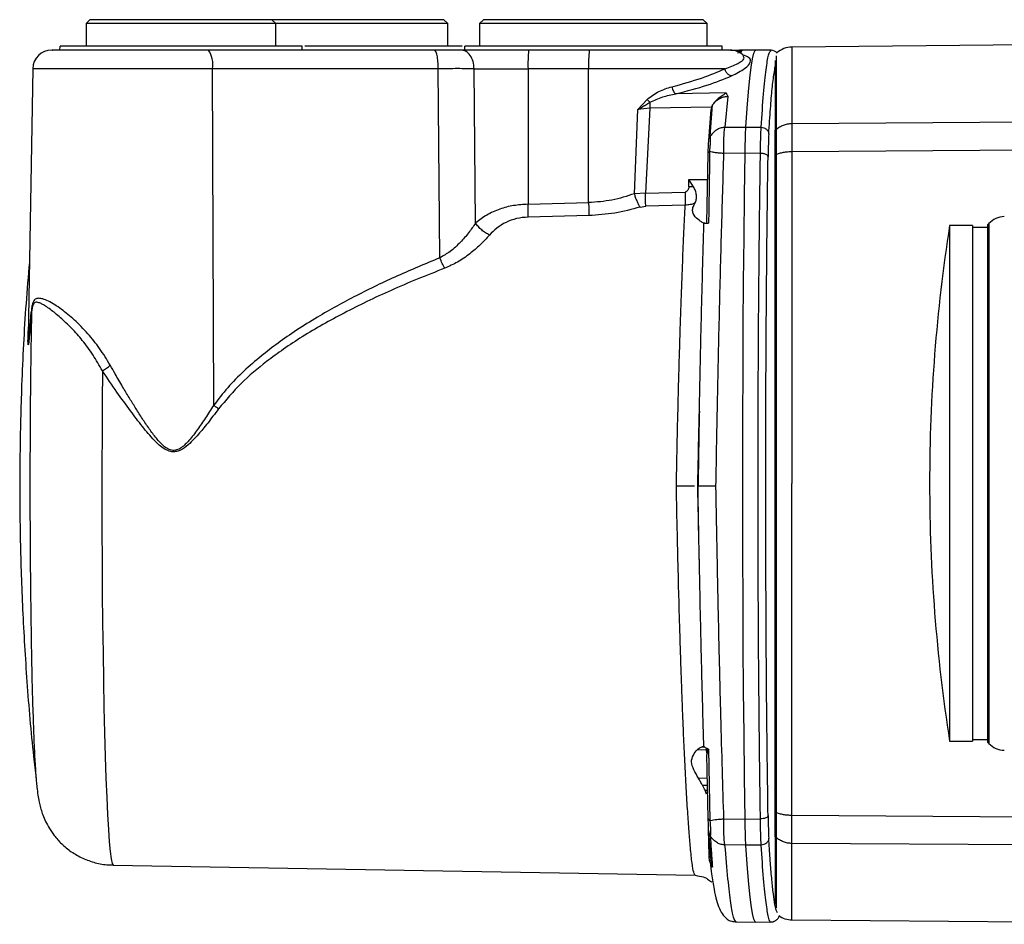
# Model space of a CAD drawing. Header units: millimetres. Extents: x 3 to 4919, y -224 to 3490.
# Tile 28 of 55: x 1417 to 1547, y 3149 to 3269. Entities that reach past the tile are written whole.
import ezdxf

# ---------------------------------------------------------------- set-up
doc = ezdxf.new("R2010")
doc.units = ezdxf.units.MM

msp = doc.modelspace()

# ---------------------------------------------------------------- linework, layer by layer
at = {"color": 7, "linetype": 'Continuous', "lineweight": 25}
for p, q in [((1426.3, 3268.69), (1425.8, 3268.19)), ((1425.8, 3268.19), (1425.8, 3265.19)), ((1450.8, 3268.19), (1425.8, 3268.19)), ((1438.3, 3268.69), (1426.3, 3268.69)), ((1450.3, 3268.69), (1438.3, 3268.69)), ((1450.8, 3268.19), (1450.3, 3268.69)), ((1454.35, 3268.69), (1450.3, 3268.69)), ((1450.8, 3265.19), (1450.8, 3268.19)), ((1454.35, 3268.19), (1450.8, 3268.19)), ((1473, 3268.69), (1454.35, 3268.69)), ((1473.5, 3268.19), (1454.35, 3268.19)), ((1473.5, 3268.19), (1473, 3268.69)), ((1473.5, 3265.19), (1473.5, 3268.19)), ((1478.21, 3268.69), (1477.71, 3268.19)), ((1477.71, 3268.19), (1477.71, 3265.19)), ((1507.71, 3268.19), (1477.71, 3268.19)), ((1492.73, 3268.69), (1478.21, 3268.69)), ((1507.21, 3268.69), (1492.73, 3268.69)), ((1507.71, 3268.19), (1507.21, 3268.69)), ((1507.71, 3265.19), (1507.71, 3268.19)), ((1581.71, 3265.64), (1518.91, 3265.09)), ((1422.31, 3265.19), (1422.3, 3264.69)), ((1471.72, 3264.69), (1441.92, 3264.69)), ((1453.9, 3265.19), (1453.65, 3265.19)), ((1454.25, 3265.19), (1454.28, 3265.19)), ((1454.3, 3264.69), (1454.29, 3265.19)), ((1475.72, 3265.19), (1475.71, 3264.69)), ((1492.17, 3264.69), (1484.17, 3264.69)), ((1509.66, 3265.19), (1509.69, 3265.19)), ((1509.71, 3264.69), (1509.7, 3265.19)), ((1510.79, 3264.68), (1512.01, 3264.68)), ((1511.77, 3264.26), (1512.01, 3264.68)), ((1512.19, 3264.67), (1512.01, 3264.68)), ((1512.19, 3264.67), (1512.24, 3264.66)), ((1514.15, 3264.69), (1512.22, 3264.66)), ((1512.24, 3264.66), (1512.37, 3264.66)), ((1512.37, 3264.66), (1512.39, 3264.66)), ((1516.17, 3264.66), (1514.15, 3264.69)), ((1518.91, 3265.09), (1518.91, 3255.01)), ((1516.71, 3263.3), (1516.71, 3254.12)), ((1418.76, 3262.23), (1418.14, 3226.95)), ((1442.62, 3217.85), (1442.46, 3262.23)), ((1472.25, 3262.23), (1442.46, 3262.23)), ((1472.46, 3237.29), (1472.25, 3262.23)), ((1477.18, 3241.88), (1476.98, 3262.23)), ((1476.98, 3262.23), (1484.1, 3262.23)), ((1484.1, 3262.23), (1484.09, 3244.36)), ((1492.09, 3262.23), (1484.1, 3262.23)), ((1492.08, 3244.57), (1492.09, 3262.23)), ((1510.07, 3262.23), (1492.09, 3262.23)), ((1510.23, 3259.04), (1503.59, 3258.91)), ((1498.59, 3256.83), (1499.8, 3258.19)), ((1500.18, 3257.8), (1500.18, 3257.03)), ((1510.43, 3258.58), (1510.07, 3254.5)), ((1498.13, 3245.74), (1498.59, 3256.83)), ((1500.18, 3257.03), (1498.59, 3256.83)), ((1500.18, 3257.03), (1499.59, 3245.82)), ((1508.31, 3257.18), (1500.18, 3257.03)), ((1507.93, 3252.78), (1508.25, 3256.84)), ((1508.14, 3253.33), (1508.44, 3257.46)), ((1508.31, 3257.18), (1508.25, 3256.84)), ((1508.44, 3257.45), (1508.31, 3257.18)), ((1508.44, 3257.45), (1508.44, 3257.46)), ((1510.07, 3254.5), (1512.83, 3254.54)), ((1512.83, 3254.54), (1514.85, 3254.51)), ((1516.71, 3254.12), (1516.81, 3254.21)), ((1507.66, 3241.85), (1507.86, 3251.04)), ((1509.91, 3251.06), (1509.93, 3251.05)), ((1512.73, 3251.09), (1509.93, 3251.05)), ((1514.75, 3251.07), (1512.73, 3251.09)), ((1516.71, 3250.88), (1516.81, 3250.92)), ((1516.71, 3207.55), (1516.71, 3250.88)), ((1516.81, 3250.92), (1516.81, 3164.17)), ((1505.3, 3246.66), (1505.32, 3247.64)), ((1505.93, 3246.65), (1505.32, 3247.64)), ((1505.93, 3246.65), (1505.3, 3246.66)), ((1499.59, 3245.82), (1498.13, 3245.74)), ((1499.59, 3245.82), (1504.8, 3245.96)), ((1484.09, 3244.36), (1492.08, 3244.57)), ((1498.87, 3243.99), (1499.61, 3244.11)), ((1504.82, 3244.24), (1499.61, 3244.11)), ((1492.11, 3242.86), (1484.11, 3242.67)), ((1542.71, 3241.55), (1539.71, 3241.55)), ((1539.71, 3241.55), (1539.71, 3173.55)), ((1542.71, 3241.55), (1542.71, 3173.55)), ((1544.71, 3241.3), (1542.71, 3241.3)), ((1544.87, 3241.81), (1544.71, 3241.65)), ((1544.71, 3241.65), (1544.71, 3207.55)), ((1506.49, 3207.19), (1506.42, 3207.19)), ((1516.71, 3164.21), (1516.71, 3207.55)), ((1518.91, 3163.78), (1518.91, 3207.55)), ((1544.71, 3207.55), (1544.71, 3173.44)), ((1539.71, 3173.55), (1542.71, 3173.55)), ((1542.71, 3173.8), (1544.71, 3173.8)), ((1544.71, 3173.44), (1544.87, 3173.28)), ((1506.41, 3172.44), (1507.65, 3172.45)), ((1506.91, 3172.79), (1507.38, 3172.8)), ((1507.65, 3172.45), (1507.69, 3172.46)), ((1507.67, 3171.98), (1507.65, 3172.45)), ((1507.66, 3172.63), (1507.91, 3172.53)), ((1507.66, 3172.63), (1507.69, 3172.46)), ((1507.77, 3172.27), (1507.68, 3171.81)), ((1507.69, 3172.46), (1507.91, 3172.53)), ((1507.77, 3172.27), (1507.69, 3172.46)), ((1507.91, 3172.53), (1507.77, 3172.27)), ((1507.91, 3172.53), (1508.06, 3163.09)), ((1507.86, 3163.37), (1507.68, 3171.81)), ((1506.56, 3168.7), (1507.74, 3168.72)), ((1507.11, 3167.75), (1507.77, 3167.76)), ((1516.81, 3164.17), (1516.71, 3164.21)), ((1509.93, 3163.33), (1509.91, 3163.33)), ((1509.93, 3163.33), (1512.73, 3163.29)), ((1512.73, 3163.29), (1514.75, 3163.32)), ((1507.98, 3158.46), (1507.91, 3161.95)), ((1508.23, 3157.78), (1507.93, 3161.62)), ((1516.71, 3160.97), (1516.81, 3160.88)), ((1516.71, 3160.97), (1516.71, 3152.14)), ((1512.83, 3159.84), (1510.07, 3159.88)), ((1514.85, 3159.87), (1512.83, 3159.84)), ((1518.91, 3150), (1518.91, 3160.08)), ((1507.98, 3158.46), (1508.25, 3158.46)), ((1507.98, 3158.33), (1507.98, 3158.46)), ((1508.04, 3157.83), (1507.98, 3158.33)), ((1507.98, 3158.33), (1508.25, 3158.33)), ((1508.26, 3157.84), (1508.04, 3157.83)), ((1508.26, 3157.23), (1508.04, 3157.83)), ((1508.23, 3157.78), (1508.26, 3157.49)), ((1429.37, 3157.22), (1506.15, 3155.88)), ((1508.25, 3157.31), (1508.24, 3157.62)), ((1508.25, 3157.31), (1508.28, 3157.24)), ((1508.26, 3157.23), (1508.25, 3157.31)), ((1508.28, 3157.18), (1508.26, 3157.23)), ((1508.41, 3156.97), (1508.27, 3157.24)), ((1508.28, 3157.24), (1508.33, 3157.21)), ((1508.41, 3156.97), (1508.28, 3157.18)), ((1508.33, 3157.21), (1508.41, 3156.97)), ((1518.91, 3150), (1584.87, 3149.42)), ((1511.56, 3149.74), (1514.15, 3149.69)), ((1514.15, 3149.69), (1516.17, 3149.73))]:
    msp.add_line(p, q, dxfattribs=at)
at = {"color": 8, "linetype": 'Continuous', "lineweight": 25}
for p, q in [((1516.81, 3263.93), (1516.81, 3254.21)), ((1442.46, 3262.23), (1418.76, 3262.23)), ((1518.91, 3255.01), (1574.57, 3255.36)), ((1518.91, 3251.31), (1570.87, 3251.67)), ((1505.32, 3247.64), (1507.79, 3247.64)), ((1544.87, 3241.81), (1544.87, 3173.28)), ((1507.44, 3167.09), (1507.78, 3167.09)), ((1570.87, 3163.42), (1518.91, 3163.78)), ((1516.81, 3160.88), (1516.81, 3151.6)), ((1574.57, 3159.73), (1518.91, 3160.08))]:
    msp.add_line(p, q, dxfattribs=at)
at = {"color": 7, "linetype": 'Continuous', "lineweight": 25, "flags": 128}
for points in [[(1512.83, 3254.54), (1513, 3257.03), (1513.17, 3259.19), (1513.34, 3260.99), (1513.52, 3262.45), (1513.7, 3263.54), (1513.88, 3264.28), (1514.06, 3264.64), (1514.15, 3264.69)], [(1512.73, 3163.29), (1512.65, 3168.81), (1512.59, 3174.47), (1512.53, 3180.26), (1512.49, 3186.14), (1512.46, 3192.1), (1512.44, 3198.11), (1512.42, 3204.16), (1512.42, 3210.22), (1512.44, 3216.27), (1512.46, 3222.28), (1512.49, 3228.24), (1512.53, 3234.12), (1512.59, 3239.91), (1512.65, 3245.57), (1512.73, 3251.09)], [(1514.15, 3149.69), (1514.06, 3149.74), (1513.88, 3150.1), (1513.7, 3150.84), (1513.52, 3151.93), (1513.34, 3153.39), (1513.17, 3155.19), (1513, 3157.35), (1512.83, 3159.84)]]:
    msp.add_lwpolyline(points, dxfattribs=at)
at = {"color": 8, "linetype": 'Continuous', "lineweight": 25, "flags": 128}
for points in [[(1418.14, 3226.95), (1418.13, 3226.33), (1418.14, 3226.01), (1418.15, 3225.92), (1418.16, 3225.92), (1418.18, 3225.99), (1418.2, 3226.11), (1418.24, 3226.48), (1418.34, 3227.62), (1418.45, 3228.85), (1418.56, 3230.19), (1418.56, 3230.19)], [(1427.94, 3222.41), (1427.91, 3218.32), (1427.89, 3214.15), (1427.87, 3209.93), (1427.87, 3205.69), (1427.88, 3201.46), (1427.9, 3197.27), (1427.93, 3193.16), (1427.97, 3189.14), (1428.02, 3185.26), (1428.08, 3181.53), (1428.15, 3177.99), (1428.23, 3174.65), (1428.32, 3171.56), (1428.41, 3168.71), (1428.52, 3166.15), (1428.62, 3163.88), (1428.74, 3161.92), (1428.85, 3160.29), (1428.97, 3159), (1429.1, 3158.05), (1429.23, 3157.46), (1429.35, 3157.23), (1429.37, 3157.22)]]:
    msp.add_lwpolyline(points, dxfattribs=at)
at = {"color": 7, "linetype": 'Continuous', "lineweight": 25}
for centre, radius, start, end in [((1421.25, 3262.19), 2.5, 90, 179), ((1439.19, 3262.81), 3.32, 349.9829, 34.4486), ((1504.47, 3262.84), 20.39, 174.7949, 181.7054), ((1512.47, 3262.84), 20.39, 174.7949, 181.7054), ((1510.75, 3262.19), 2.5, 45.3624, 90), ((1516.04, 3263.37), 1.3, 45.0879, 84.4491), ((1518.94, 3262.09), 3, 90.5147, 132.2942), ((1547.03, 3239.73), 3, 92, 136), ((1757.07, 3207.55), 220, 171.1096, 180), ((1757.07, 3207.55), 220, 180, 188.8904), ((1547.03, 3175.36), 3, 224, 268), ((1518.94, 3153), 3, 233.5309, 269.5222)]:
    msp.add_arc(centre, radius, start, end, dxfattribs=at)
at = {"color": 8, "linetype": 'Continuous', "lineweight": 25}
for centre, radius, start, end in [((1512.47, 3264.26), 0.492, 123.5978, 167.8197), ((1512.77, 3264.15), 0.636, 126.8098, 169.355)]:
    msp.add_arc(centre, radius, start, end, dxfattribs=at)
at = {"color": 7, "linetype": 'Continuous', "lineweight": 25}
for points, knots in [([(1441.92, 3264.69), (1440.55, 3264.69), (1437.81, 3264.69), (1433.66, 3264.69), (1429.8, 3264.69), (1426.45, 3264.69), (1423.78, 3264.69), (1422.03, 3264.69), (1421.21, 3264.69), (1421.34, 3264.69), (1421.37, 3264.69)], [0, 0, 0, 0, 0.1363917, 0.2727839, 0.409175, 0.5455663, 0.6819591, 0.8183507, 0.9547438, 1, 1, 1, 1]), ([(1437.82, 3265.19), (1436.77, 3265.19), (1434.68, 3265.19), (1431.7, 3265.19), (1428.96, 3265.19), (1426.58, 3265.19), (1424.65, 3265.19), (1423.26, 3265.19), (1422.43, 3265.19), (1422.37, 3265.19), (1422.35, 3265.19)], [0, 0, 0, 0, 0.127434, 0.254865, 0.382297, 0.509731, 0.637164, 0.764596, 0.892027, 1, 1, 1, 1]), ([(1454.28, 3265.19), (1454.19, 3265.19), (1454.01, 3265.19), (1452.97, 3265.19), (1451.41, 3265.19), (1449.33, 3265.19), (1446.83, 3265.19), (1444.01, 3265.19), (1440.96, 3265.19), (1438.87, 3265.19), (1437.82, 3265.19)], [0, 0, 0, 0, 0.125, 0.25, 0.375001, 0.500001, 0.625, 0.750001, 0.875002, 1, 1, 1, 1]), ([(1475.41, 3265.19), (1474.81, 3265.19), (1473.49, 3265.19), (1470.55, 3265.19), (1466.9, 3265.19), (1462.74, 3265.19), (1458.59, 3265.19), (1455.84, 3265.19), (1454.63, 3265.19)], [0, 0, 0, 0, 0.14933, 0.327079, 0.504831, 0.682581, 0.860332, 1, 1, 1, 1]), ([(1472.25, 3262.23), (1472.24, 3262.56), (1472.23, 3263.2), (1472.1, 3264.01), (1471.93, 3264.58), (1471.79, 3264.65), (1471.72, 3264.69)], [0, 0, 0, 0, 0.249995, 0.499997, 0.750006, 1, 1, 1, 1]), ([(1475.26, 3264.69), (1474.74, 3264.69), (1473.68, 3264.69), (1472.37, 3264.69), (1471.72, 3264.69)], [0, 0, 0, 0, 0.499973, 1, 1, 1, 1]), ([(1476.98, 3262.23), (1476.95, 3262.56), (1476.89, 3263.2), (1476.49, 3264.01), (1475.93, 3264.58), (1475.48, 3264.65), (1475.26, 3264.69)], [0, 0, 0, 0, 0.249995, 0.499987, 0.749996, 1, 1, 1, 1]), ([(1484.17, 3264.69), (1483.35, 3264.69), (1481.72, 3264.69), (1479.36, 3264.69), (1477.14, 3264.69), (1475.89, 3264.69), (1475.26, 3264.69)], [0, 0, 0, 0, 0.249998, 0.499997, 0.749997, 1, 1, 1, 1]), ([(1492.2, 3265.19), (1491.09, 3265.19), (1488.87, 3265.19), (1485.69, 3265.19), (1482.79, 3265.19), (1480.26, 3265.19), (1478.21, 3265.19), (1476.73, 3265.19), (1475.85, 3265.19), (1475.79, 3265.19), (1475.76, 3265.19)], [0, 0, 0, 0, 0.127433, 0.254865, 0.382297, 0.50973, 0.637162, 0.764594, 0.892028, 1, 1, 1, 1]), ([(1510.71, 3264.69), (1510.72, 3264.69), (1510.77, 3264.69), (1510.48, 3264.69), (1509.85, 3264.69), (1508.85, 3264.69), (1507.54, 3264.69), (1505.93, 3264.69), (1504.05, 3264.69), (1501.95, 3264.69), (1499.66, 3264.69), (1497.24, 3264.69), (1494.72, 3264.69), (1493.02, 3264.69), (1492.17, 3264.69)], [0, 0, 0, 0, 0.0283123, 0.1166485, 0.2049823, 0.2933198, 0.3816546, 0.4699898, 0.5583243, 0.6466587, 0.734995, 0.8233288, 0.9116648, 1, 1, 1, 1]), ([(1509.69, 3265.19), (1509.6, 3265.19), (1509.4, 3265.19), (1508.3, 3265.19), (1506.64, 3265.19), (1504.43, 3265.19), (1501.78, 3265.19), (1498.78, 3265.19), (1495.54, 3265.19), (1493.31, 3265.19), (1492.2, 3265.19)], [0, 0, 0, 0, 0.125, 0.250001, 0.374999, 0.499999, 0.625, 0.75, 0.875, 1, 1, 1, 1]), ([(1514.85, 3254.51), (1514.95, 3256.06), (1515.16, 3259.16), (1515.49, 3262.27), (1515.83, 3264.29), (1516.05, 3264.53), (1516.17, 3264.66)], [0, 0, 0, 0, 0.2500003, 0.5000005, 0.7499991, 1, 1, 1, 1]), ([(1476.98, 3262.23), (1476.27, 3262.23), (1474.87, 3262.24), (1473.12, 3262.23), (1472.25, 3262.23)], [0, 0, 0, 0, 0.500027, 1, 1, 1, 1]), ([(1503.06, 3259.84), (1504.43, 3260.22), (1507.19, 3260.97), (1509.11, 3261.81), (1510.07, 3262.23)], [0, 0, 0, 0, 0.499326, 1, 1, 1, 1]), ([(1510.94, 3261.29), (1510.83, 3261.32), (1510.59, 3261.38), (1510.32, 3261.63), (1510.14, 3261.93), (1510.09, 3262.13), (1510.07, 3262.23)], [0, 0, 0, 0, 0.278302, 0.559713, 0.781371, 1, 1, 1, 1]), ([(1503.59, 3258.91), (1505.03, 3259.29), (1507.91, 3260.03), (1509.93, 3260.87), (1510.94, 3261.29)], [0, 0, 0, 0, 0.499977, 1, 1, 1, 1]), ([(1499.8, 3258.19), (1500.31, 3258.58), (1501.34, 3259.34), (1502.48, 3259.67), (1503.06, 3259.84)], [0, 0, 0, 0, 0.499357, 1, 1, 1, 1]), ([(1503.06, 3259.84), (1503.08, 3259.74), (1503.13, 3259.53), (1503.26, 3259.25), (1503.42, 3259.03), (1503.53, 3258.95), (1503.59, 3258.91)], [0, 0, 0, 0, 0.248706, 0.500005, 0.751329, 1, 1, 1, 1]), ([(1508.44, 3257.45), (1508.59, 3257.66), (1508.89, 3258.07), (1509.41, 3258.53), (1509.85, 3258.78), (1510.13, 3258.95), (1510.19, 3259.01), (1510.23, 3259.04)], [0, 0, 0, 0, 0.276508, 0.558133, 0.813717, 0.904673, 1, 1, 1, 1]), ([(1510.23, 3259.04), (1510.26, 3258.96), (1510.3, 3258.85), (1510.37, 3258.72), (1510.4, 3258.67), (1510.42, 3258.64), (1510.43, 3258.62), (1510.45, 3258.6), (1510.44, 3258.59), (1510.44, 3258.59), (1510.43, 3258.58), (1510.43, 3258.58)], [0, 0, 0, 0, 0.497197, 0.747862, 0.827736, 0.870014, 0.937901, 0.955127, 0.97311, 0.987113, 1, 1, 1, 1]), ([(1498.59, 3256.83), (1498.72, 3256.92), (1498.85, 3257), (1499.02, 3257.11), (1499.15, 3257.2), (1499.28, 3257.28), (1499.38, 3257.34), (1499.42, 3257.36), (1499.55, 3257.44), (1499.76, 3257.57), (1499.98, 3257.69), (1500.11, 3257.76), (1500.16, 3257.79), (1500.18, 3257.8)], [0, 0, 0, 0, 0.24983, 0.25809, 0.3223, 0.499998, 0.502484, 0.520458, 0.568962, 0.750076, 0.918532, 0.970122, 1, 1, 1, 1]), ([(1499.8, 3258.19), (1499.86, 3258.12), (1499.98, 3257.98), (1500.11, 3257.86), (1500.18, 3257.8)], [0, 0, 0, 0, 0.499996, 1, 1, 1, 1]), ([(1500.18, 3257.8), (1500.73, 3258.06), (1501.84, 3258.58), (1503, 3258.8), (1503.59, 3258.91)], [0, 0, 0, 0, 0.500009, 1, 1, 1, 1]), ([(1508.44, 3257.46), (1508.57, 3257.62), (1508.82, 3257.95), (1509.33, 3258.3), (1509.87, 3258.54), (1510.25, 3258.57), (1510.43, 3258.58)], [0, 0, 0, 0, 0.265314, 0.517561, 0.773849, 1, 1, 1, 1]), ([(1510.07, 3254.5), (1509.91, 3254.48), (1509.56, 3254.44), (1509.05, 3254.23), (1508.54, 3253.87), (1508.28, 3253.52), (1508.14, 3253.33)], [0, 0, 0, 0, 0.212051, 0.440833, 0.698588, 1, 1, 1, 1]), ([(1509.91, 3251.06), (1509.9, 3251.77), (1509.89, 3253.2), (1510.01, 3254.07), (1510.07, 3254.5)], [0, 0, 0, 0, 0.499988, 1, 1, 1, 1]), ([(1512.73, 3251.09), (1512.74, 3251.81), (1512.77, 3253.24), (1512.81, 3254.1), (1512.83, 3254.54)], [0, 0, 0, 0, 0.499899, 1, 1, 1, 1]), ([(1514.75, 3251.07), (1514.76, 3251.79), (1514.79, 3253.23), (1514.83, 3254.09), (1514.85, 3254.51)], [0, 0, 0, 0, 0.505051, 1, 1, 1, 1]), ([(1514.85, 3254.51), (1514.97, 3254.5), (1515.17, 3254.48), (1515.4, 3254.36), (1515.55, 3254.25), (1515.68, 3254.1), (1515.81, 3253.9), (1515.83, 3253.73), (1515.84, 3253.61)], [0, 0, 0, 0, 0.240653, 0.369755, 0.501344, 0.632723, 0.761265, 1, 1, 1, 1]), ([(1516.71, 3250.88), (1516.71, 3251.5), (1516.71, 3252.86), (1516.71, 3253.68), (1516.71, 3254.12)], [0, 0, 0, 0, 0.459217, 1, 1, 1, 1]), ([(1516.81, 3254.21), (1516.95, 3254.33), (1517.25, 3254.56), (1517.77, 3254.81), (1518.33, 3254.97), (1518.72, 3255), (1518.91, 3255.01)], [0, 0, 0, 0, 0.2500174, 0.5000007, 0.7499926, 1, 1, 1, 1]), ([(1516.81, 3254.21), (1516.81, 3253.8), (1516.81, 3252.98), (1516.81, 3251.61), (1516.81, 3250.92)], [0, 0, 0, 0, 0.5, 1, 1, 1, 1]), ([(1518.91, 3255.01), (1518.91, 3254.55), (1518.91, 3253.63), (1518.91, 3252.08), (1518.91, 3251.31)], [0, 0, 0, 0, 0.499992, 1, 1, 1, 1]), ([(1507.86, 3251.04), (1507.87, 3251.4), (1507.89, 3252.13), (1507.92, 3252.57), (1507.93, 3252.78)], [0, 0, 0, 0, 0.500853, 1, 1, 1, 1]), ([(1507.93, 3252.78), (1507.94, 3252.88), (1507.96, 3253.08), (1508.08, 3253.24), (1508.14, 3253.33)], [0, 0, 0, 0, 0.500002, 1, 1, 1, 1]), ([(1508.05, 3251.32), (1508.05, 3251.32), (1508.06, 3251.39), (1508.08, 3251.64), (1508.11, 3251.91), (1508.14, 3252.11), (1508.14, 3252.14), (1508.14, 3252.14), (1508.14, 3252.14), (1508.14, 3252.14), (1508.14, 3252.15), (1508.14, 3252.18), (1508.16, 3252.31), (1508.17, 3252.6), (1508.17, 3252.86), (1508.16, 3253.04), (1508.14, 3253.17), (1508.14, 3253.27), (1508.14, 3253.33)], [0, 0, 0, 0, 0.007398, 0.068234, 0.278395, 0.311887, 0.316071, 0.316605, 0.316669, 0.316679, 0.317925, 0.321159, 0.351468, 0.49569, 0.709395, 0.760755, 0.854581, 1, 1, 1, 1]), ([(1515.84, 3253.61), (1515.83, 3253.24), (1515.79, 3252.49), (1515.77, 3251.25), (1515.75, 3250.63)], [0, 0, 0, 0, 0.5000015, 1, 1, 1, 1]), ([(1507.86, 3251.04), (1507.87, 3251.08), (1507.88, 3251.17), (1507.99, 3251.27), (1508.05, 3251.32)], [0, 0, 0, 0, 0.470006, 1, 1, 1, 1]), ([(1508.04, 3251.32), (1508.04, 3250.38), (1508.02, 3248.92), (1507.99, 3247.27), (1507.98, 3246.49), (1507.95, 3244.83), (1507.93, 3243.3), (1507.91, 3241.85)], [0, 0, 0, 0, 0.304527, 0.474563, 0.524084, 0.549931, 1, 1, 1, 1]), ([(1509.91, 3251.06), (1509.71, 3251.07), (1509.33, 3251.09), (1508.81, 3251.14), (1508.37, 3251.23), (1508.15, 3251.29), (1508.04, 3251.32)], [0, 0, 0, 0, 0.253367, 0.493207, 0.746483, 1, 1, 1, 1]), ([(1516.81, 3250.92), (1516.95, 3250.98), (1517.25, 3251.1), (1517.77, 3251.22), (1518.33, 3251.3), (1518.72, 3251.31), (1518.91, 3251.31)], [0, 0, 0, 0, 0.249986, 0.499999, 0.749994, 1, 1, 1, 1]), ([(1518.91, 3251.31), (1518.91, 3247.87), (1518.91, 3240.97), (1518.91, 3230.04), (1518.91, 3218.87), (1518.91, 3211.32), (1518.91, 3207.55)], [0, 0, 0, 0, 0.25, 0.5, 0.75, 1, 1, 1, 1]), ([(1508.88, 3207.19), (1508.95, 3211.06), (1509.09, 3218.75), (1509.34, 3230.03), (1509.62, 3240.88), (1509.83, 3247.68), (1509.93, 3251.05)], [0, 0, 0, 0, 0.2559226, 0.5078969, 0.7559227, 1, 1, 1, 1]), ([(1514.75, 3163.32), (1514.7, 3166.77), (1514.61, 3173.68), (1514.51, 3184.63), (1514.45, 3195.83), (1514.43, 3207.19), (1514.45, 3218.55), (1514.51, 3229.75), (1514.61, 3240.7), (1514.7, 3247.61), (1514.75, 3251.07)], [0, 0, 0, 0, 0.125, 0.25, 0.375, 0.5, 0.625, 0.75, 0.875, 1, 1, 1, 1]), ([(1515.75, 3250.63), (1515.74, 3250.68), (1515.71, 3250.77), (1515.58, 3250.87), (1515.45, 3250.94), (1515.29, 3250.99), (1515.06, 3251.05), (1514.87, 3251.06), (1514.75, 3251.07)], [0, 0, 0, 0, 0.239694, 0.368525, 0.500011, 0.631503, 0.760293, 1, 1, 1, 1]), ([(1515.75, 3163.75), (1515.73, 3165.71), (1515.67, 3169.66), (1515.6, 3175.89), (1515.54, 3182.46), (1515.5, 3189.37), (1515.47, 3196.58), (1515.45, 3204.05), (1515.45, 3211.72), (1515.47, 3219.54), (1515.51, 3227.43), (1515.57, 3235.3), (1515.65, 3243.11), (1515.72, 3248.11), (1515.75, 3250.63)], [0, 0, 0, 0, 0.071802, 0.145514, 0.2211, 0.30037, 0.381387, 0.464098, 0.549943, 0.637161, 0.725682, 0.816358, 0.907817, 1, 1, 1, 1]), ([(1505.3, 3246.66), (1505.29, 3246.58), (1505.28, 3246.42), (1505.19, 3246.2), (1505.05, 3246.05), (1504.91, 3245.97), (1504.84, 3245.96), (1504.8, 3245.96)], [0, 0, 0, 0, 0.260829, 0.493945, 0.752796, 0.882422, 1, 1, 1, 1]), ([(1506.11, 3244.5), (1506.18, 3244.66), (1506.32, 3244.99), (1506.33, 3245.55), (1506.21, 3246.12), (1506.03, 3246.47), (1505.93, 3246.65)], [0, 0, 0, 0, 0.249183, 0.501194, 0.751593, 1, 1, 1, 1]), ([(1498.13, 3245.74), (1497.15, 3245.43), (1495.21, 3244.8), (1493.12, 3244.64), (1492.08, 3244.57)], [0, 0, 0, 0, 0.501582, 1, 1, 1, 1]), ([(1498.87, 3243.99), (1498.8, 3244.11), (1498.67, 3244.34), (1498.47, 3244.77), (1498.28, 3245.25), (1498.18, 3245.58), (1498.13, 3245.74)], [0, 0, 0, 0, 0.249356, 0.500019, 0.750719, 1, 1, 1, 1]), ([(1499.61, 3244.11), (1499.61, 3244.23), (1499.61, 3244.46), (1499.6, 3244.89), (1499.6, 3245.34), (1499.59, 3245.66), (1499.59, 3245.82)], [0, 0, 0, 0, 0.250006, 0.500009, 0.750006, 1, 1, 1, 1]), ([(1504.8, 3245.96), (1504.8, 3245.8), (1504.81, 3245.47), (1504.82, 3245.02), (1504.82, 3244.59), (1504.82, 3244.36), (1504.82, 3244.24)], [0, 0, 0, 0, 0.2500035, 0.500009, 0.750004, 1, 1, 1, 1]), ([(1484.09, 3244.36), (1483.45, 3244.32), (1482.15, 3244.24), (1480.3, 3243.74), (1478.57, 3242.97), (1477.66, 3242.25), (1477.18, 3241.88)], [0, 0, 0, 0, 0.236127, 0.478305, 0.731482, 1, 1, 1, 1]), ([(1484.11, 3242.67), (1484.11, 3242.78), (1484.11, 3243.02), (1484.1, 3243.44), (1484.1, 3243.89), (1484.09, 3244.21), (1484.09, 3244.36)], [0, 0, 0, 0, 0.2500222, 0.4999951, 0.750009, 1, 1, 1, 1]), ([(1492.08, 3244.57), (1492.09, 3244.41), (1492.09, 3244.09), (1492.1, 3243.64), (1492.11, 3243.22), (1492.11, 3242.98), (1492.11, 3242.86)], [0, 0, 0, 0, 0.25, 0.499998, 0.750009, 1, 1, 1, 1]), ([(1498.87, 3243.99), (1497.77, 3243.69), (1495.58, 3243.09), (1493.26, 3242.94), (1492.11, 3242.86)], [0, 0, 0, 0, 0.5003043, 1, 1, 1, 1]), ([(1503.66, 3207.19), (1503.7, 3209.22), (1503.78, 3213.06), (1503.88, 3217.53), (1503.96, 3220.57), (1504.01, 3222.42), (1504.06, 3224.16), (1504.11, 3225.78), (1504.19, 3228.53), (1504.32, 3232.27), (1504.49, 3236.75), (1504.65, 3240.76), (1504.77, 3243.1), (1504.82, 3244.24)], [0, 0, 0, 0, 0.146757, 0.278966, 0.327791, 0.374285, 0.418448, 0.460279, 0.499779, 0.633607, 0.761588, 0.883719, 1, 1, 1, 1]), ([(1506.11, 3244.5), (1505.91, 3244.42), (1505.49, 3244.28), (1505.05, 3244.25), (1504.82, 3244.24)], [0, 0, 0, 0, 0.4999313, 1, 1, 1, 1]), ([(1507.41, 3241.85), (1507.27, 3241.89), (1507, 3241.96), (1506.32, 3242.49), (1505.76, 3243.15), (1505.8, 3243.91), (1506.01, 3244.3), (1506.11, 3244.5)], [0, 0, 0, 0, 0.2501865, 0.5008246, 0.7504508, 0.8746134, 1, 1, 1, 1]), ([(1484.11, 3242.67), (1483.59, 3242.62), (1482.57, 3242.53), (1481.16, 3242), (1479.94, 3241.26), (1479.32, 3240.62), (1479.01, 3240.3)], [0, 0, 0, 0, 0.249365, 0.498751, 0.749305, 1, 1, 1, 1]), ([(1477.18, 3241.88), (1476.88, 3241.45), (1476.28, 3240.58), (1475.16, 3239.31), (1473.93, 3238.14), (1472.92, 3237.56), (1472.46, 3237.29)], [0, 0, 0, 0, 0.2492689, 0.4992592, 0.7727543, 1, 1, 1, 1]), ([(1479.01, 3240.3), (1478.83, 3240.39), (1478.47, 3240.57), (1477.97, 3240.96), (1477.52, 3241.4), (1477.3, 3241.72), (1477.18, 3241.88)], [0, 0, 0, 0, 0.249762, 0.500733, 0.750282, 1, 1, 1, 1]), ([(1506.69, 3217.06), (1506.75, 3219.87), (1506.87, 3225.5), (1507.07, 3233.8), (1507.22, 3239.16), (1507.29, 3241.85)], [0, 0, 0, 0, 0.332909, 0.666031, 1, 1, 1, 1]), ([(1507.29, 3241.85), (1507.31, 3241.85), (1507.35, 3241.85), (1507.72, 3241.85), (1507.91, 3241.85)], [0, 0, 0, 0, 0.500064, 1, 1, 1, 1]), ([(1479.01, 3240.3), (1478.6, 3239.86), (1477.82, 3239), (1476.41, 3237.79), (1474.87, 3236.71), (1473.67, 3236.17), (1473.1, 3235.92)], [0, 0, 0, 0, 0.257486, 0.499457, 0.760971, 1, 1, 1, 1]), ([(1472.46, 3237.29), (1470.59, 3236.51), (1466.86, 3234.97), (1461.46, 3232.37), (1457.04, 3229.95), (1453.62, 3227.81), (1451.15, 3226.1), (1448.81, 3224.32), (1446.58, 3222.37), (1444.45, 3220.23), (1443.22, 3218.63), (1442.62, 3217.85)], [0, 0, 0, 0, 0.16933, 0.336919, 0.499802, 0.589871, 0.672475, 0.749766, 0.834023, 0.918361, 1, 1, 1, 1]), ([(1473.1, 3235.92), (1472.99, 3236.13), (1472.77, 3236.55), (1472.56, 3237.04), (1472.46, 3237.29)], [0, 0, 0, 0, 0.500178, 1, 1, 1, 1]), ([(1418.31, 3236.7), (1418.15, 3234.89), (1417.69, 3229.5), (1417.35, 3222.59), (1417.1, 3214.92), (1417.01, 3208.08), (1417.08, 3199.73), (1417.38, 3190.77), (1417.96, 3181.29), (1418.57, 3173.85), (1419.08, 3169.61), (1419.2, 3168.64)], [0, 0, 0, 0, 0.07997, 0.237884, 0.304637, 0.417533, 0.539037, 0.671893, 0.812085, 0.957124, 1, 1, 1, 1]), ([(1473.1, 3235.92), (1471.89, 3235.44), (1469.51, 3234.52), (1466.09, 3233.05), (1462.87, 3231.56), (1459.86, 3230.06), (1457.02, 3228.52), (1454.35, 3226.94), (1451.88, 3225.31), (1449.14, 3223.31), (1446.14, 3220.81), (1444.23, 3218.53), (1443.27, 3217.38)], [0, 0, 0, 0, 0.110543, 0.215738, 0.315646, 0.410333, 0.499877, 0.589155, 0.672428, 0.749852, 0.875032, 1, 1, 1, 1]), ([(1428.98, 3223.13), (1428.52, 3223.88), (1427.61, 3225.38), (1425.99, 3227.38), (1424.26, 3229.15), (1422.77, 3230.36), (1421.63, 3231.13), (1420.81, 3231.6), (1420.1, 3231.89), (1419.53, 3231.99), (1419.14, 3231.91), (1418.89, 3231.64), (1418.73, 3231.29), (1418.62, 3230.8), (1418.58, 3230.39), (1418.56, 3230.19)], [0, 0, 0, 0, 0.1257, 0.249412, 0.385004, 0.520001, 0.594971, 0.670772, 0.744326, 0.810542, 0.873658, 0.907698, 0.938115, 0.971004, 1, 1, 1, 1]), ([(1427.94, 3222.41), (1427.54, 3223.11), (1426.72, 3224.54), (1425.33, 3226.4), (1423.85, 3228.07), (1422.64, 3229.21), (1421.72, 3229.99), (1421.06, 3230.5), (1420.47, 3230.92), (1419.97, 3231.21), (1419.59, 3231.38), (1419.3, 3231.44), (1419.08, 3231.43), (1418.91, 3231.31), (1418.76, 3231.06), (1418.65, 3230.65), (1418.61, 3230.26), (1418.59, 3230.07)], [0, 0, 0, 0, 0.12228, 0.250245, 0.370953, 0.501873, 0.565356, 0.62826, 0.696422, 0.754657, 0.805067, 0.846714, 0.879943, 0.912729, 0.940718, 0.970988, 1, 1, 1, 1]), ([(1418.59, 3230.07), (1418.56, 3228.5), (1418.51, 3225.34), (1418.44, 3220.16), (1418.4, 3214.77), (1418.38, 3209.24), (1418.38, 3203.67), (1418.41, 3198.17), (1418.46, 3192.83), (1418.53, 3187.75), (1418.61, 3183.03), (1418.72, 3178.74), (1418.85, 3174.98), (1418.98, 3171.78), (1419.13, 3169.31), (1419.24, 3167.86), (1419.3, 3167.46), (1419.31, 3167.43)], [0, 0, 0, 0, 0.070932, 0.141863, 0.212795, 0.283726, 0.354658, 0.42559, 0.496521, 0.567453, 0.638385, 0.709316, 0.780248, 0.85118, 0.922111, 0.993043, 1, 1, 1, 1]), ([(1418.59, 3230.07), (1418.59, 3230.09), (1418.58, 3230.13), (1418.57, 3230.17), (1418.56, 3230.19)], [0, 0, 0, 0, 0.499988, 1, 1, 1, 1]), ([(1418.13, 3226.82), (1418.13, 3226.84), (1418.13, 3226.94), (1418.14, 3227.14), (1418.14, 3227.32), (1418.15, 3227.48), (1418.15, 3227.56), (1418.15, 3227.64), (1418.15, 3227.66)], [0, 0, 0, 0, 0.102049, 0.376796, 0.712555, 0.735262, 0.9179, 1, 1, 1, 1]), ([(1427.94, 3222.41), (1428.13, 3222.52), (1428.49, 3222.75), (1428.82, 3223), (1428.98, 3223.13)], [0, 0, 0, 0, 0.499997, 1, 1, 1, 1]), ([(1442.62, 3217.85), (1442.26, 3217.29), (1441.58, 3216.22), (1440.51, 3214.66), (1439.48, 3213.31), (1438.57, 3212.36), (1437.85, 3211.97), (1437.4, 3211.89), (1436.94, 3211.92), (1436.4, 3212.16), (1435.89, 3212.6), (1435.4, 3213.1), (1434.76, 3213.87), (1433.99, 3214.92), (1433.11, 3216.24), (1432.27, 3217.56), (1431.44, 3218.91), (1430.55, 3220.4), (1429.73, 3221.81), (1429.19, 3222.75), (1428.98, 3223.13)], [0, 0, 0, 0, 0.0879093, 0.1700215, 0.2510705, 0.3128016, 0.3429864, 0.3579587, 0.3729241, 0.4028259, 0.4340761, 0.4627678, 0.4962728, 0.5665148, 0.6371186, 0.7073696, 0.7766659, 0.8515477, 0.9413032, 1, 1, 1, 1]), ([(1443.27, 3217.38), (1443.02, 3217.05), (1442.55, 3216.43), (1441.85, 3215.53), (1441.22, 3214.74), (1440.57, 3213.98), (1439.86, 3213.21), (1439.03, 3212.4), (1438.2, 3211.86), (1437.55, 3211.72), (1437.23, 3211.72), (1436.77, 3211.77), (1435.86, 3212.18), (1434.62, 3213.36), (1433.16, 3215.09), (1431.54, 3217.24), (1429.78, 3219.7), (1428.58, 3221.47), (1427.94, 3222.41)], [0, 0, 0, 0, 0.053583, 0.102955, 0.148132, 0.184803, 0.232874, 0.283514, 0.336424, 0.357553, 0.367999, 0.378574, 0.417102, 0.494365, 0.599452, 0.712308, 0.848264, 1, 1, 1, 1]), ([(1443.27, 3217.38), (1443.16, 3217.46), (1442.94, 3217.61), (1442.73, 3217.77), (1442.62, 3217.85)], [0, 0, 0, 0, 0.5, 1, 1, 1, 1]), ([(1506.49, 3207.19), (1506.52, 3208.84), (1506.58, 3212.15), (1506.65, 3215.42), (1506.69, 3217.06)], [0, 0, 0, 0, 0.499999, 1, 1, 1, 1]), ([(1506.69, 3217.06), (1506.68, 3216.58), (1506.65, 3215.39), (1506.62, 3213.31), (1506.58, 3211.01), (1506.55, 3208.91), (1506.53, 3207.7), (1506.52, 3207.19)], [0, 0, 0, 0, 0.145168, 0.366449, 0.633233, 0.845349, 1, 1, 1, 1]), ([(1506.07, 3207.19), (1505.96, 3207.19), (1505.67, 3207.19), (1504.81, 3207.19), (1504.04, 3207.19), (1503.66, 3207.19)], [0, 0, 0, 0, 0.223942, 0.613336, 1, 1, 1, 1]), ([(1506.15, 3155.88), (1506.08, 3155.96), (1505.95, 3156.12), (1505.73, 3157.39), (1505.53, 3159.28), (1505.33, 3161.64), (1505.18, 3163.8), (1505.06, 3165.77), (1504.96, 3167.37), (1504.87, 3169.08), (1504.79, 3170.82), (1504.7, 3172.59), (1504.62, 3174.38), (1504.54, 3176.28), (1504.46, 3178.3), (1504.38, 3180.44), (1504.3, 3182.71), (1504.22, 3185.08), (1504.13, 3187.86), (1504.03, 3191.31), (1503.91, 3195.73), (1503.78, 3201.13), (1503.7, 3205.07), (1503.66, 3207.19)], [0, 0, 0, 0, 0.079522, 0.160564, 0.243127, 0.306068, 0.369865, 0.402096, 0.43454, 0.467198, 0.500071, 0.528714, 0.558106, 0.588247, 0.619138, 0.650777, 0.683166, 0.716304, 0.75019, 0.796255, 0.853248, 0.921165, 1, 1, 1, 1]), ([(1506.69, 3197.32), (1506.65, 3198.96), (1506.58, 3202.23), (1506.52, 3205.54), (1506.49, 3207.19)], [0, 0, 0, 0, 0.499999, 1, 1, 1, 1]), ([(1508.88, 3207.19), (1508.63, 3207.19), (1508.11, 3207.19), (1507.38, 3207.19), (1506.89, 3207.19), (1506.61, 3207.19), (1506.55, 3207.19), (1506.52, 3207.19)], [0, 0, 0, 0, 0.212412, 0.450441, 0.712863, 0.853728, 1, 1, 1, 1]), ([(1506.69, 3197.32), (1506.68, 3197.82), (1506.65, 3199.01), (1506.62, 3201.02), (1506.58, 3203.16), (1506.55, 3205.25), (1506.53, 3206.53), (1506.52, 3207.19)], [0, 0, 0, 0, 0.151404, 0.367603, 0.612938, 0.800097, 1, 1, 1, 1]), ([(1509.93, 3163.33), (1509.86, 3165.45), (1509.73, 3169.87), (1509.53, 3177), (1509.36, 3183.62), (1509.23, 3189.31), (1509.14, 3193.7), (1509.06, 3197.68), (1508.99, 3201.23), (1508.93, 3204.36), (1508.89, 3206.29), (1508.88, 3207.19)], [0, 0, 0, 0, 0.15471, 0.32136, 0.499949, 0.607425, 0.705247, 0.793415, 0.87193, 0.940792, 1, 1, 1, 1]), ([(1507.28, 3172.93), (1507.21, 3175.57), (1507.06, 3180.84), (1506.86, 3189.02), (1506.75, 3194.55), (1506.69, 3197.32)], [0, 0, 0, 0, 0.3332552, 0.6666821, 1, 1, 1, 1]), ([(1506.56, 3168.7), (1506.36, 3169.07), (1505.95, 3169.79), (1505.53, 3170.85), (1505.88, 3171.77), (1506.24, 3172.22), (1506.41, 3172.44)], [0, 0, 0, 0, 0.250005, 0.500031, 0.74998, 1, 1, 1, 1]), ([(1506.41, 3172.44), (1506.49, 3172.52), (1506.65, 3172.69), (1506.82, 3172.76), (1506.91, 3172.79)], [0, 0, 0, 0, 0.504049, 1, 1, 1, 1]), ([(1506.91, 3172.79), (1506.99, 3172.81), (1507.13, 3172.86), (1507.24, 3172.87), (1507.29, 3172.87)], [0, 0, 0, 0, 0.522495, 1, 1, 1, 1]), ([(1507.28, 3172.93), (1507.28, 3172.92), (1507.28, 3172.89), (1507.33, 3172.84), (1507.35, 3172.81)], [0, 0, 0, 0, 0.4997335, 1, 1, 1, 1]), ([(1507.35, 3172.81), (1507.39, 3172.78), (1507.46, 3172.72), (1507.59, 3172.66), (1507.65, 3172.63)], [0, 0, 0, 0, 0.5085504, 1, 1, 1, 1]), ([(1507.65, 3172.63), (1507.65, 3172.63), (1507.66, 3172.63), (1507.66, 3172.63), (1507.66, 3172.63)], [0, 0, 0, 0, 0.500375, 1, 1, 1, 1]), ([(1507.65, 3172.45), (1507.65, 3172.48), (1507.65, 3172.53), (1507.65, 3172.6), (1507.65, 3172.63)], [0, 0, 0, 0, 0.525538, 1, 1, 1, 1]), ([(1507.11, 3167.75), (1507.01, 3167.92), (1506.82, 3168.24), (1506.65, 3168.55), (1506.56, 3168.7)], [0, 0, 0, 0, 0.497188, 1, 1, 1, 1]), ([(1419.3, 3167.47), (1419.34, 3167.14), (1419.41, 3166.54), (1419.56, 3165.69), (1419.75, 3164.86), (1419.99, 3164.07), (1420.33, 3163.21), (1420.81, 3162.26), (1421.49, 3161.22), (1422.43, 3160.12), (1423.66, 3159.07), (1425.13, 3158.19), (1426.78, 3157.57), (1428.22, 3157.25), (1429.09, 3157.26), (1429.37, 3157.26)], [0, 0, 0, 0, 0.135099, 0.246806, 0.319757, 0.377462, 0.431592, 0.488587, 0.551731, 0.623922, 0.703893, 0.787959, 0.873509, 0.959518, 1, 1, 1, 1]), ([(1507.44, 3167.09), (1507.39, 3167.2), (1507.29, 3167.42), (1507.17, 3167.64), (1507.11, 3167.75)], [0, 0, 0, 0, 0.482743, 1, 1, 1, 1]), ([(1507.63, 3166.56), (1507.6, 3166.65), (1507.54, 3166.83), (1507.47, 3167), (1507.44, 3167.09)], [0, 0, 0, 0, 0.490256, 1, 1, 1, 1]), ([(1516.71, 3160.97), (1516.71, 3161.4), (1516.71, 3162.22), (1516.71, 3163.58), (1516.71, 3164.21)], [0, 0, 0, 0, 0.536311, 1, 1, 1, 1]), ([(1507.86, 3163.37), (1507.87, 3163.32), (1507.89, 3163.22), (1508, 3163.14), (1508.06, 3163.09)], [0, 0, 0, 0, 0.4999492, 1, 1, 1, 1]), ([(1507.93, 3161.62), (1507.92, 3161.77), (1507.91, 3161.98), (1507.89, 3162.56), (1507.87, 3163.01), (1507.86, 3163.37)], [0, 0, 0, 0, 0.371341, 0.501518, 1, 1, 1, 1]), ([(1508.06, 3163.09), (1508.28, 3163.14), (1508.61, 3163.22), (1509.29, 3163.28), (1509.7, 3163.31), (1509.91, 3163.33)], [0, 0, 0, 0, 0.461451, 0.724491, 1, 1, 1, 1]), ([(1508.07, 3163.1), (1508.11, 3162.65), (1508.18, 3162.01), (1508.17, 3161.37), (1508.14, 3161.18), (1508.13, 3161.07)], [0, 0, 0, 0, 0.50004, 0.711739, 1, 1, 1, 1]), ([(1510.07, 3159.88), (1510.01, 3160.31), (1509.89, 3161.18), (1509.9, 3162.61), (1509.91, 3163.33)], [0, 0, 0, 0, 0.500012, 1, 1, 1, 1]), ([(1512.83, 3159.84), (1512.81, 3160.28), (1512.77, 3161.14), (1512.74, 3162.57), (1512.73, 3163.29)], [0, 0, 0, 0, 0.499898, 1, 1, 1, 1]), ([(1515.75, 3163.75), (1515.74, 3163.7), (1515.7, 3163.58), (1515.47, 3163.44), (1515.13, 3163.34), (1514.87, 3163.32), (1514.75, 3163.32)], [0, 0, 0, 0, 0.24824, 0.500016, 0.751778, 1, 1, 1, 1]), ([(1514.85, 3159.87), (1514.83, 3160.29), (1514.79, 3161.15), (1514.76, 3162.59), (1514.75, 3163.32)], [0, 0, 0, 0, 0.49495, 1, 1, 1, 1]), ([(1515.75, 3163.75), (1515.77, 3163.13), (1515.79, 3161.89), (1515.83, 3161.14), (1515.84, 3160.77)], [0, 0, 0, 0, 0.499999, 1, 1, 1, 1]), ([(1518.91, 3163.78), (1518.72, 3163.78), (1518.33, 3163.79), (1517.77, 3163.87), (1517.25, 3163.99), (1516.95, 3164.11), (1516.81, 3164.17)], [0, 0, 0, 0, 0.250005, 0.500001, 0.749981, 1, 1, 1, 1]), ([(1516.81, 3164.17), (1516.81, 3163.48), (1516.81, 3162.11), (1516.81, 3161.29), (1516.81, 3160.88)], [0, 0, 0, 0, 0.500002, 1, 1, 1, 1]), ([(1518.91, 3160.08), (1518.91, 3160.54), (1518.91, 3161.46), (1518.91, 3163.01), (1518.91, 3163.78)], [0, 0, 0, 0, 0.499996, 1, 1, 1, 1]), ([(1507.93, 3161.62), (1507.94, 3161.52), (1507.96, 3161.32), (1508.07, 3161.16), (1508.13, 3161.07)], [0, 0, 0, 0, 0.4994046, 1, 1, 1, 1]), ([(1508.12, 3161.07), (1508.18, 3160.31), (1508.24, 3159.54), (1508.29, 3158.77), (1508.31, 3158.44), (1508.35, 3157.8), (1508.39, 3157.27), (1508.42, 3156.97)], [0, 0, 0, 0, 0.499945, 0.507178, 0.570044, 0.749951, 1, 1, 1, 1]), ([(1510.07, 3159.88), (1509.91, 3159.9), (1509.56, 3159.94), (1509.04, 3160.15), (1508.53, 3160.52), (1508.27, 3160.88), (1508.13, 3161.07)], [0, 0, 0, 0, 0.211723, 0.440106, 0.697674, 1, 1, 1, 1]), ([(1515.84, 3160.77), (1515.83, 3160.66), (1515.81, 3160.48), (1515.68, 3160.28), (1515.55, 3160.13), (1515.4, 3160.02), (1515.17, 3159.9), (1514.97, 3159.88), (1514.85, 3159.87)], [0, 0, 0, 0, 0.238719, 0.36725, 0.498638, 0.630212, 0.759315, 1, 1, 1, 1]), ([(1518.91, 3160.08), (1518.72, 3160.09), (1518.33, 3160.12), (1517.77, 3160.28), (1517.25, 3160.53), (1516.95, 3160.76), (1516.81, 3160.88)], [0, 0, 0, 0, 0.250006, 0.5, 0.749983, 1, 1, 1, 1]), ([(1511.56, 3149.74), (1511.45, 3149.86), (1511.22, 3150.1), (1510.85, 3152.08), (1510.47, 3155.18), (1510.21, 3158.31), (1510.07, 3159.88)], [0, 0, 0, 0, 0.246436, 0.495247, 0.746436, 1, 1, 1, 1]), ([(1508.12, 3157.59), (1508.18, 3157.07), (1508.34, 3155.74), (1508.61, 3154.09), (1508.94, 3152.6), (1509.33, 3151.47), (1509.75, 3150.65), (1510.29, 3150.13), (1510.77, 3149.82), (1511.36, 3149.76), (1511.58, 3149.74)], [0, 0, 0, 0, 0.11533, 0.298154, 0.460388, 0.601996, 0.749919, 0.865452, 0.948623, 1, 1, 1, 1]), ([(1508.28, 3157.18), (1508.28, 3157.19), (1508.28, 3157.21), (1508.27, 3157.23), (1508.27, 3157.24)], [0, 0, 0, 0, 0.500192, 1, 1, 1, 1]), ([(1506.15, 3155.88), (1506.53, 3155.82), (1507.36, 3155.69), (1507.99, 3155.24), (1508.3, 3154.99), (1508.34, 3155.05), (1508.36, 3155.07)], [0, 0, 0, 0, 0.214375, 0.470479, 0.781983, 1, 1, 1, 1]), ([(1516.17, 3149.73), (1516.2, 3149.73), (1516.26, 3149.73), (1516.34, 3149.75), (1516.41, 3149.76), (1516.44, 3149.77), (1516.47, 3149.78), (1516.5, 3149.8), (1516.53, 3149.81), (1516.58, 3149.83), (1516.67, 3149.87), (1516.77, 3149.93), (1516.89, 3150.02), (1517.01, 3150.13), (1517.13, 3150.28), (1517.22, 3150.43), (1517.26, 3150.55), (1517.27, 3150.58)], [0, 0, 0, 0, 0.032731, 0.058438, 0.063255, 0.067487, 0.071422, 0.075512, 0.08031, 0.086265, 0.102884, 0.160866, 0.260457, 0.410906, 0.621404, 0.901355, 1, 1, 1, 1])]:
    msp.add_open_spline(points, degree=3, knots=knots, dxfattribs=at)
at = {"color": 8, "linetype": 'Continuous', "lineweight": 25}
for points, knots in [([(1510.07, 3262.23), (1510.69, 3262.47), (1511.92, 3262.93), (1512.72, 3263.53), (1512.55, 3263.81), (1512.47, 3263.94)], [0, 0, 0, 0, 0.345569, 0.690892, 1, 1, 1, 1]), ([(1510.94, 3261.29), (1511.58, 3261.61), (1512.87, 3262.26), (1513.54, 3263.1), (1513.43, 3263.71), (1512.72, 3263.94), (1512.44, 3264.04)], [0, 0, 0, 0, 0.27228, 0.542897, 0.811827, 1, 1, 1, 1]), ([(1515.84, 3253.61), (1515.92, 3254.77), (1516.07, 3257.07), (1516.3, 3259.67), (1516.52, 3261.54), (1516.66, 3262.24), (1516.71, 3262.52)], [0, 0, 0, 0, 0.2726418, 0.5431512, 0.8113053, 1, 1, 1, 1]), ([(1418.59, 3230.07), (1418.55, 3229.64), (1418.47, 3228.76), (1418.36, 3227.48), (1418.26, 3226.52), (1418.2, 3226.02), (1418.17, 3225.86), (1418.16, 3225.81), (1418.14, 3225.84), (1418.13, 3225.93), (1418.13, 3226.08), (1418.12, 3226.35), (1418.13, 3226.62), (1418.13, 3226.82)], [0, 0, 0, 0, 0.1998292, 0.4009231, 0.599233, 0.6766761, 0.7133246, 0.7496658, 0.7870955, 0.8251938, 0.8593564, 0.900335, 1, 1, 1, 1]), ([(1516.98, 3150.95), (1516.93, 3151.04), (1516.81, 3151.28), (1516.61, 3152.27), (1516.41, 3153.78), (1516.21, 3155.73), (1516.02, 3158.02), (1515.9, 3159.86), (1515.84, 3160.77)], [0, 0, 0, 0, 0.127499, 0.312848, 0.494174, 0.66712, 0.835747, 1, 1, 1, 1]), ([(1516.17, 3149.73), (1516.17, 3149.73), (1516.05, 3149.51), (1515.83, 3150.25), (1515.49, 3152.07), (1515.16, 3155.23), (1514.95, 3158.32), (1514.85, 3159.87)], [0, 0, 0, 0, 0.001128, 0.250847, 0.500563, 0.750282, 1, 1, 1, 1]), ([(1508.26, 3157.49), (1508.27, 3157.42), (1508.29, 3157.34), (1508.32, 3157.25), (1508.33, 3157.22), (1508.33, 3157.21)], [0, 0, 0, 0, 0.684963, 0.888725, 1, 1, 1, 1])]:
    msp.add_open_spline(points, degree=3, knots=knots, dxfattribs=at)

doc.saveas('drawing.dxf')
